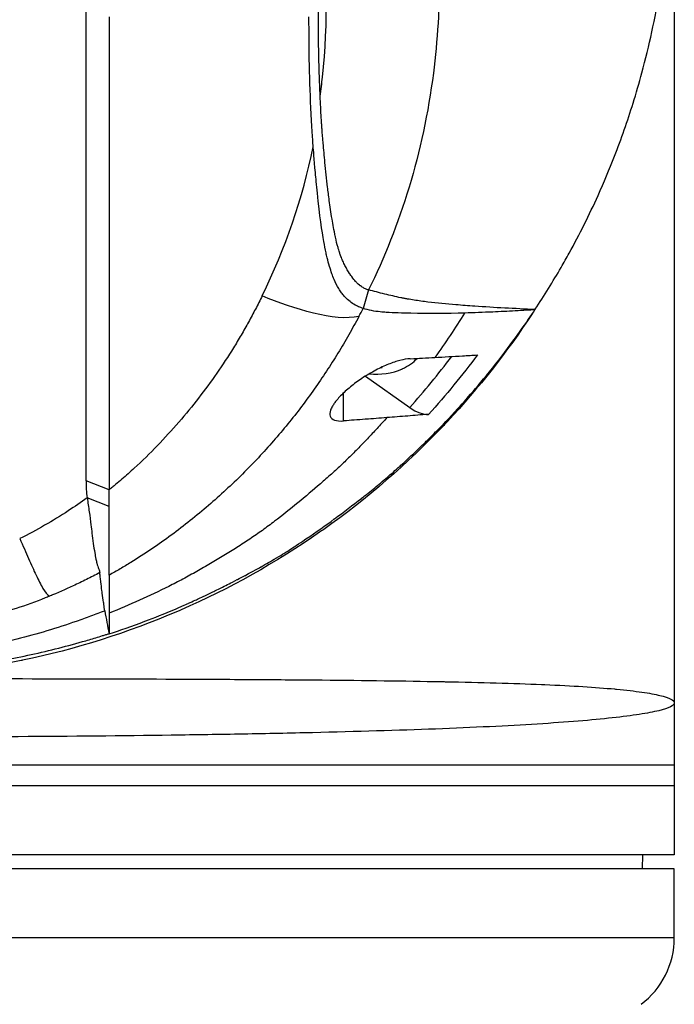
# Model space of a CAD drawing. Header units: millimetres. Extents: x 0 to 4378, y 0 to 2376.
# Tile 250 of 256: x 2226 to 2274, y 1111 to 1183. Entities that reach past the tile are written whole.
import ezdxf

# ---------------------------------------------------------------- set-up
doc = ezdxf.new("R2010")
doc.units = ezdxf.units.MM
doc.header["$LTSCALE"] = 0.2

# ---------------------------------------------------------------- blocks, each defined once
blk = doc.blocks.new('Blk$A3R2-0W24J')
for p, q in [((59, 668.4), (59, 520)), ((16.474, 547.048), (16.474, 581.255)), ((18.146, 580.608), (18.145, 546.401)), ((41.422, 575.38), (41.421, 575.379)), ((41.426, 575.412), (41.427, 575.413)), ((32.808, 570.787), (32.808, 570.787)), ((36.896, 560.855), (36.504, 559.526)), ((45.734, 559.253), (45.734, 559.253)), ((36.664, 554.621), (39.869, 552.355)), ((35.096, 551.389), (35.096, 553.42)), ((18.145, 546.401), (16.474, 547.048)), ((38.35, 547.238), (38.35, 547.24)), ((18.145, 545.2), (18.145, 546.401)), ((18.145, 545.2), (16.552, 545.828)), ((18.145, 540.234), (18.145, 545.2)), ((13.81, 538.731), (13.812, 538.732)), ((18.145, 538.245), (18.145, 538.245)), ((13.764, 534.5), (13.756, 534.5)), ((59, 526.5), (-59, 526.5)), ((59, 525), (-59, 525)), ((59, 520), (-59, 520)), ((56.695, 519), (56.713, 520)), ((59, 519), (-59, 519)), ((59, 514), (59, 519)), ((59, 514), (-59, 514))]:
    blk.add_line(p, q)
for centre, radius, start, end in [((0, 594.2), 41.225, 321.48922, 321.48935), ((0, 594.2), 41.725, 319.88855, 319.88869), ((0, 594.2), 42.5, 317.44319, 317.44334), ((0, 594.2), 59, 323.79064, 323.79068), ((37.5, 559.283), 4.52, 263.0331, 293.99865), ((0, 594.2), 59, 315.78199, 315.78316), ((0, 594.2), 59, 287.91101, 287.91105), ((53, 514), 6, 306.8699, 0)]:
    blk.add_arc(centre, radius, start, end)
for centre, major_axis, ratio, start_param, end_param in [((-46.57, 590.111), (78.763, -21.819), 0.743337, 6.144865, 6.332544), ((31.044, 571.591), (-3.119, 0), 0.707107, 2.074334, 2.074348), ((37.5, 561.673), (-1.5, 0), 0.707107, 4.534188, 4.534524), ((-41.665, 579.548), (83.135, -0.014), 0.707141, 5.925311, 5.935893), ((37.5, 557.218), (3.45, 0), 0.707107, 5.274295, 5.714593), ((27.814, 568.605), (19.467, 27.211), 0.585794, 4.525933, 4.669517), ((37.506, 558.257), (4.281, 0.024), 0.707101, 4.772156, 4.793185), ((37.862, 559.284), (-0.013, 4.505), 0.002821, 2.665551, 2.683891), ((39.864, 554.486), (-1.8, 2.473), 0.494906, 2.170146, 2.847507), ((32.256, 546.946), (-15.783, 0), 0.707125, 6.274079, 6.383524)]:
    blk.add_ellipse(centre, major_axis=major_axis, ratio=ratio, start_param=start_param, end_param=end_param)
for points, knots in [([(48.929, 559.443), (49.595, 560.447), (50.224, 561.462), (51.016, 562.83), (51.209, 563.172), (52.159, 564.893), (52.85, 566.277), (53.912, 568.633), (54.308, 569.578), (55.171, 571.793), (55.617, 573.068), (56.247, 575.086), (56.462, 575.825), (57.19, 578.523), (57.617, 580.504), (58.123, 583.629), (58.274, 584.775), (58.524, 587.212), (58.615, 588.518), (58.687, 590.521), (58.7, 591.218), (58.7, 592.259), (58.697, 592.607), (58.644, 595.659), (58.414, 598.359), (57.357, 605.096), (56.29, 609.098), (53.308, 616.906), (51.371, 620.721), (48.937, 624.392)], [-9.408292, -9.408292, -9.408292, -9.408292, -8.940225, -8.940225, -8.784061, -8.784061, -8.159936, -8.159936, -7.746635, -7.746635, -7.195733, -7.195733, -6.880511, -6.880511, -6.03378, -6.03378, -5.549642, -5.549642, -4.992589, -4.992589, -4.695557, -4.695557, -4.54853, -4.54853, -3.420514, -3.420514, -1.719638, -1.719638, 0, 0, 0, 0]), ([(36.898, 605.059), (40.476, 597.777), (41.893, 590.552), (41.997, 583.869), (42.036, 581.345), (41.885, 578.895), (41.582, 576.533), (40.845, 570.788), (39.186, 565.497), (36.896, 560.855)], [-0.9999791, -0.9999791, -0.9999791, -0.9999791, -0.5645506, -0.5645506, -0.5645506, -0.4000732, -0.4000732, -0.4000732, -0.0000003, -0.0000003, -0.0000003, -0.0000003]), ([(33.397, 574.87), (33.46, 575.33), (33.517, 575.791), (33.566, 576.251), (33.991, 580.182), (33.931, 584.152), (33.352, 588.082)], [-0.9999957, -0.9999957, -0.9999957, -0.9999957, -0.8951223, -0.8951223, -0.8951223, 0, 0, 0, 0]), ([(33.397, 574.87), (33.385, 575.145), (33.373, 575.42), (33.353, 575.964), (33.343, 576.241), (33.318, 577.071), (33.305, 577.622), (33.276, 579.274), (33.269, 580.375), (33.271, 581.476)], [-0.9417224, -0.9417224, -0.9417224, -0.9417224, -0.8197087, -0.8197087, -0.7007719, -0.7007719, -0.467177, -0.467177, 0, 0, 0, 0]), ([(32.897, 571.208), (32.883, 571.375), (32.811, 572.311), (32.627, 575.92), (32.588, 578.264), (32.59, 580.608)], [-1.532401, -1.532401, -1.532401, -1.532401, -0.994638, -0.994638, 0, 0, 0, 0]), ([(36.896, 560.855), (36.816, 560.876), (36.739, 560.904), (36.665, 560.938), (36.587, 560.974), (36.513, 561.015), (36.443, 561.061), (36.401, 561.088), (36.361, 561.116), (36.321, 561.145), (36.317, 561.148), (36.213, 561.216), (36.034, 561.398), (36.011, 561.421), (35.987, 561.446), (35.962, 561.473), (35.888, 561.553), (35.79, 561.668), (35.676, 561.826), (35.643, 561.87), (35.61, 561.918), (35.575, 561.97), (35.575, 561.97), (35.497, 562.078), (35.361, 562.317), (35.323, 562.383), (35.28, 562.459), (35.234, 562.546), (35.177, 562.653), (35.126, 562.756), (35.081, 562.853), (35.038, 562.945), (35.001, 563.031), (34.969, 563.111), (34.921, 563.226), (34.882, 563.332), (34.848, 563.428), (34.836, 563.462), (34.825, 563.495), (34.814, 563.526), (34.753, 563.707), (34.713, 563.845), (34.688, 563.934), (34.619, 564.173), (34.559, 564.418), (34.504, 564.666), (34.499, 564.689), (34.494, 564.711), (34.49, 564.733), (34.396, 565.17), (34.323, 565.585), (34.259, 565.971), (34.177, 566.467), (34.113, 566.916), (34.06, 567.314), (34.01, 567.684), (33.97, 568.009), (33.938, 568.288), (33.869, 568.878), (33.806, 569.475), (33.747, 570.075), (33.701, 570.541), (33.658, 571.009), (33.614, 571.48), (33.609, 571.538), (33.603, 571.596), (33.598, 571.654), (33.592, 571.714), (33.587, 571.774), (33.582, 571.833), (33.581, 571.842), (33.58, 571.851), (33.579, 571.86), (33.573, 571.929), (33.568, 571.997), (33.563, 572.065), (33.563, 572.07), (33.56, 572.111), (33.554, 572.187), (33.552, 572.211), (33.55, 572.238), (33.548, 572.269), (33.545, 572.304), (33.543, 572.336), (33.541, 572.365), (33.538, 572.408), (33.536, 572.443), (33.534, 572.472), (33.532, 572.495), (33.53, 572.519), (33.529, 572.542), (33.521, 572.66), (33.513, 572.779), (33.505, 572.897), (33.497, 573.025), (33.488, 573.152), (33.481, 573.28), (33.449, 573.808), (33.421, 574.339), (33.397, 574.87)], [0, 0, 0, 0, 0.00764, 0.00764, 0.00764, 0.01566, 0.01566, 0.01566, 0.020408, 0.020408, 0.020408, 0.038509, 0.038509, 0.038509, 0.040816, 0.040816, 0.040816, 0.064691, 0.064691, 0.064691, 0.071429, 0.071429, 0.071429, 0.099405, 0.099405, 0.099405, 0.107143, 0.107143, 0.107143, 0.125428, 0.125428, 0.125428, 0.142857, 0.142857, 0.142857, 0.162655, 0.162655, 0.162655, 0.169643, 0.169643, 0.169643, 0.196429, 0.196429, 0.196429, 0.245604, 0.245604, 0.245604, 0.25, 0.25, 0.25, 0.322006, 0.322006, 0.322006, 0.414295, 0.414295, 0.414295, 0.5, 0.5, 0.5, 0.633494, 0.633494, 0.633494, 0.737175, 0.737175, 0.737175, 0.75, 0.75, 0.75, 0.763571, 0.763571, 0.763571, 0.765625, 0.765625, 0.765625, 0.78125, 0.78125, 0.78125, 0.793169, 0.793169, 0.793169, 0.796875, 0.796875, 0.796875, 0.803135, 0.803135, 0.803135, 0.8125, 0.8125, 0.8125, 0.81794, 0.81794, 0.81794, 0.845461, 0.845461, 0.845461, 0.875, 0.875, 0.875, 1, 1, 1, 1]), ([(36.504, 559.526), (36.452, 559.541), (36.399, 559.557), (36.29, 559.597), (36.231, 559.621), (36.061, 559.691), (35.949, 559.747), (35.581, 559.973), (35.347, 560.174), (35.068, 560.491), (35.004, 560.569), (34.871, 560.747), (34.802, 560.849), (34.61, 561.162), (34.507, 561.368), (34.349, 561.747), (34.292, 561.9), (34.185, 562.202), (34.129, 562.376), (34.014, 562.76), (33.957, 562.974), (33.875, 563.306), (33.848, 563.423), (33.763, 563.81), (33.711, 564.083), (33.536, 565.081), (33.364, 566.234), (33.167, 568.134), (33.139, 568.419), (33.092, 568.914), (33.073, 569.125), (32.968, 570.304), (32.908, 571.055), (32.897, 571.208)], [0, 0, 0, 0, 0.034982, 0.034982, 0.072237, 0.072237, 0.161519, 0.161519, 0.359017, 0.359017, 0.420319, 0.420319, 0.493338, 0.493338, 0.636974, 0.636974, 0.720529, 0.720529, 0.828512, 0.828512, 0.956629, 0.956629, 1.026249, 1.026249, 1.183054, 1.183054, 1.596346, 1.596346, 1.668527, 1.668527, 1.721789, 1.721789, 1.964899, 1.964899, 1.964899, 1.964899]), ([(29.204, 560.428), (29.049, 560.11), (28.888, 559.794), (28.724, 559.477), (28.561, 559.161), (28.393, 558.847), (28.219, 558.533), (28.045, 558.22), (27.867, 557.908), (27.685, 557.597), (27.503, 557.286), (27.317, 556.976), (27.127, 556.667), (26.746, 556.05), (26.346, 555.439), (25.927, 554.835), (25.508, 554.23), (25.069, 553.633), (24.611, 553.042), (24.154, 552.452), (23.678, 551.868), (23.181, 551.294), (22.684, 550.72), (22.167, 550.154), (21.629, 549.599), (21.091, 549.044), (20.536, 548.496), (19.955, 547.963), (19.664, 547.697), (19.366, 547.434), (19.066, 547.173), (18.915, 547.042), (18.765, 546.912), (18.611, 546.784), (18.534, 546.719), (18.456, 546.656), (18.378, 546.592), (18.301, 546.528), (18.223, 546.464), (18.145, 546.401)], [0, 0, 0, 0, 0.0625, 0.0625, 0.0625, 0.125, 0.125, 0.125, 0.1875, 0.1875, 0.1875, 0.25, 0.25, 0.25, 0.375, 0.375, 0.375, 0.5, 0.5, 0.5, 0.625, 0.625, 0.625, 0.75, 0.75, 0.75, 0.875, 0.875, 0.875, 0.9375, 0.9375, 0.9375, 0.96875, 0.96875, 0.96875, 0.984375, 0.984375, 0.984375, 1, 1, 1, 1]), ([(39.24, 560.29), (38.839, 560.372), (38.446, 560.465), (37.673, 560.658), (37.287, 560.758), (36.896, 560.855)], [-0.4793475, -0.4793475, -0.4793475, -0.4793475, -0.2408421, -0.2408421, 0, 0, 0, 0]), ([(48.929, 559.443), (47.463, 559.5), (46.013, 559.576), (44.115, 559.709), (43.659, 559.744), (42.54, 559.836), (41.857, 559.899), (40.85, 560.022), (40.522, 560.067), (40.026, 560.145), (39.864, 560.172), (39.634, 560.213), (39.555, 560.228), (39.397, 560.258), (39.318, 560.274), (39.24, 560.29)], [-1.645876, -1.645876, -1.645876, -1.645876, -0.917638, -0.917638, -0.68663, -0.68663, -0.348383, -0.348383, -0.182186, -0.182186, -0.094439, -0.094439, -0.047262, -0.047262, -0.000001, -0.000001, -0.000001, -0.000001]), ([(48.732, 559.14), (46.901, 556.364), (44.857, 553.767), (42.603, 551.353), (42.512, 551.256), (42.421, 551.159), (42.329, 551.062), (39.71, 548.296), (36.772, 545.745), (33.652, 543.539), (33.555, 543.47), (33.458, 543.402), (33.36, 543.334), (30.198, 541.127), (26.847, 539.253), (23.308, 537.71), (23.233, 537.678), (23.158, 537.645), (23.082, 537.613), (19.489, 536.066), (15.699, 534.871), (11.886, 534.079), (11.854, 534.072), (11.822, 534.065), (11.79, 534.059), (7.944, 533.266), (4.031, 532.86), (0.049, 532.857), (0.024, 532.857), (0, 532.857), (-0.025, 532.857), (-3.983, 532.859), (-7.892, 533.258), (-11.753, 534.051), (-11.832, 534.067), (-11.91, 534.084), (-11.989, 534.1), (-15.793, 534.898), (-19.507, 536.077), (-23.036, 537.593), (-23.155, 537.644), (-23.273, 537.695), (-23.39, 537.747), (-27.014, 539.332), (-30.499, 541.299), (-33.762, 543.617), (-36.859, 545.818), (-39.701, 548.29), (-42.288, 551.018), (-42.412, 551.149), (-42.535, 551.28), (-42.658, 551.412), (-44.898, 553.818), (-46.96, 556.449), (-48.779, 559.213)], [0.1952757, 0.1952757, 0.1952757, 0.1952757, 0.2478794, 0.2478794, 0.2478794, 0.25, 0.25, 0.25, 0.3106171, 0.3106171, 0.3106171, 0.3125, 0.3125, 0.3125, 0.3737034, 0.3737034, 0.3737034, 0.375, 0.375, 0.375, 0.4369794, 0.4369794, 0.4369794, 0.4375, 0.4375, 0.4375, 0.5, 0.5, 0.5, 0.5003876, 0.5003876, 0.5003876, 0.5625, 0.5625, 0.5625, 0.5637682, 0.5637682, 0.5637682, 0.625, 0.625, 0.625, 0.6270506, 0.6270506, 0.6270506, 0.6901228, 0.6901228, 0.6901228, 0.75, 0.75, 0.75, 0.7528673, 0.7528673, 0.7528673, 0.8051833, 0.8051833, 0.8051833, 0.8051833]), ([(36.2, 558.942), (35.963, 558.495), (35.719, 558.05), (35.466, 557.607), (35.214, 557.164), (34.953, 556.723), (34.685, 556.285), (34.416, 555.847), (34.139, 555.411), (33.854, 554.979), (33.569, 554.546), (33.275, 554.116), (32.973, 553.688), (32.369, 552.834), (31.731, 551.992), (31.057, 551.164), (30.383, 550.337), (29.674, 549.523), (28.929, 548.727), (28.183, 547.931), (27.401, 547.152), (26.582, 546.392), (25.763, 545.633), (24.907, 544.893), (24.011, 544.179), (23.115, 543.464), (22.179, 542.774), (21.202, 542.116), (20.713, 541.786), (20.214, 541.464), (19.704, 541.15), (19.45, 540.994), (19.192, 540.839), (18.932, 540.686), (18.802, 540.61), (18.672, 540.534), (18.541, 540.459), (18.409, 540.383), (18.277, 540.309), (18.145, 540.234)], [-1, -1, -1, -1, -0.9375, -0.9375, -0.9375, -0.875, -0.875, -0.875, -0.8125, -0.8125, -0.8125, -0.75, -0.75, -0.75, -0.625, -0.625, -0.625, -0.5, -0.5, -0.5, -0.375, -0.375, -0.375, -0.25, -0.25, -0.25, -0.125, -0.125, -0.125, -0.0625, -0.0625, -0.0625, -0.03125, -0.03125, -0.03125, -0.015625, -0.015625, -0.015625, 0, 0, 0, 0]), ([(18.155, 535.989), (18.922, 536.245), (19.785, 536.543), (20.73, 536.901), (20.834, 536.941), (20.897, 536.965), (20.981, 536.997), (21.666, 537.26), (22.418, 537.563), (23.232, 537.914), (23.272, 537.932), (23.35, 537.965), (23.404, 537.989), (23.65, 538.096), (23.796, 538.161), (23.844, 538.183), (23.854, 538.187), (23.917, 538.215), (23.957, 538.233), (24.181, 538.334), (24.346, 538.41), (24.452, 538.459), (24.539, 538.499), (24.677, 538.564), (24.838, 538.639), (24.904, 538.671), (24.976, 538.705), (25.054, 538.742), (25.323, 538.87), (25.521, 538.967), (25.649, 539.03), (25.674, 539.042), (25.732, 539.07), (25.773, 539.091), (26.161, 539.281), (26.511, 539.457), (26.824, 539.616), (26.948, 539.678), (27.142, 539.777), (27.404, 539.912), (27.407, 539.913), (27.41, 539.915), (27.413, 539.916), (27.586, 540.006), (27.775, 540.105), (27.978, 540.213), (27.982, 540.215), (27.986, 540.217), (27.99, 540.219), (28.113, 540.284), (28.299, 540.384), (28.548, 540.52), (28.795, 540.655), (28.982, 540.759), (29.111, 540.832), (29.116, 540.834), (29.122, 540.837), (29.127, 540.84), (29.308, 540.942), (29.488, 541.045), (29.668, 541.148), (29.853, 541.255), (30.037, 541.362), (30.219, 541.47), (30.226, 541.474), (30.232, 541.478), (30.238, 541.482), (30.472, 541.621), (30.647, 541.727), (30.765, 541.799), (30.967, 541.923), (31.146, 542.037), (31.305, 542.14), (31.31, 542.143), (31.316, 542.147), (31.321, 542.15), (31.411, 542.209), (31.585, 542.322), (31.839, 542.491), (32.068, 542.644), (32.244, 542.763), (32.368, 542.847), (33.116, 543.355), (33.797, 543.84), (34.417, 544.294), (34.42, 544.296), (34.423, 544.298), (34.426, 544.3), (35.109, 544.801), (35.762, 545.297), (36.385, 545.787), (36.388, 545.789), (36.39, 545.79), (36.393, 545.792), (36.528, 545.898), (36.687, 546.024), (36.87, 546.171), (37.028, 546.296), (37.184, 546.422), (37.34, 546.549), (37.471, 546.657), (37.625, 546.783), (37.757, 546.894), (37.941, 547.047), (38.111, 547.191), (38.269, 547.327), (38.526, 547.547), (38.829, 547.812), (39.173, 548.123), (39.173, 548.123), (39.173, 548.123), (39.173, 548.123), (39.238, 548.182), (39.387, 548.316), (39.616, 548.527), (39.798, 548.694), (39.942, 548.83), (40.052, 548.933), (40.156, 549.031), (40.296, 549.162), (40.448, 549.307), (40.457, 549.316), (40.467, 549.325), (40.477, 549.335), (40.522, 549.378), (40.597, 549.449), (40.701, 549.549), (40.771, 549.617), (40.841, 549.685), (40.911, 549.753), (40.982, 549.822), (41.054, 549.892), (41.125, 549.962), (41.169, 550.006), (41.24, 550.075), (41.335, 550.17), (41.473, 550.307), (41.611, 550.445), (41.747, 550.584), (41.79, 550.627), (41.807, 550.644), (41.837, 550.675), (42.203, 551.047), (42.716, 551.578), (43.354, 552.279), (43.378, 552.306), (43.379, 552.306), (43.391, 552.32), (44.05, 553.045), (45.061, 554.185), (46.306, 555.787), (47.514, 557.34), (48.351, 558.566), (48.92, 559.422)], [0, 0, 0, 0, 0.0623366, 0.0623366, 0.0623366, 0.069186, 0.069186, 0.069186, 0.1248987, 0.1248987, 0.1248987, 0.1276542, 0.1276542, 0.1276542, 0.1403453, 0.1403453, 0.1403453, 0.1427178, 0.1427178, 0.1427178, 0.1561864, 0.1561864, 0.1561864, 0.1672576, 0.1672576, 0.1672576, 0.171875, 0.171875, 0.171875, 0.1874825, 0.1874825, 0.1874825, 0.190473, 0.190473, 0.190473, 0.21875, 0.21875, 0.21875, 0.234375, 0.234375, 0.234375, 0.2346346, 0.2346346, 0.2346346, 0.25, 0.25, 0.25, 0.2505104, 0.2505104, 0.2505104, 0.265625, 0.265625, 0.265625, 0.28125, 0.28125, 0.28125, 0.2816748, 0.2816748, 0.2816748, 0.296875, 0.296875, 0.296875, 0.3125, 0.3125, 0.3125, 0.3129087, 0.3129087, 0.3129087, 0.328125, 0.328125, 0.328125, 0.34375, 0.34375, 0.34375, 0.3447035, 0.3447035, 0.3447035, 0.359375, 0.359375, 0.359375, 0.375, 0.375, 0.375, 0.4372165, 0.4372165, 0.4372165, 0.4375, 0.4375, 0.4375, 0.4997509, 0.4997509, 0.4997509, 0.5, 0.5, 0.5, 0.515625, 0.515625, 0.515625, 0.5311639, 0.5311639, 0.5311639, 0.5443126, 0.5443126, 0.5443126, 0.5625, 0.5625, 0.5625, 0.5937393, 0.5937393, 0.5937393, 0.5937885, 0.5937885, 0.5937885, 0.609375, 0.609375, 0.609375, 0.6248752, 0.6248752, 0.6248752, 0.6396815, 0.6396815, 0.6396815, 0.640625, 0.640625, 0.640625, 0.6484375, 0.6484375, 0.6484375, 0.6561389, 0.6561389, 0.6561389, 0.6640625, 0.6640625, 0.6640625, 0.671875, 0.671875, 0.671875, 0.6873906, 0.6873906, 0.6873906, 0.6922368, 0.6922368, 0.6922368, 0.7499231, 0.7499231, 0.7499231, 0.7521711, 0.7521711, 0.7521711, 0.875, 0.875, 0.875, 0.9999941, 0.9999941, 0.9999941, 0.9999941]), ([(43.839, 559.186), (42.582, 559.151), (41.211, 559.14), (39.365, 559.177), (38.702, 559.195), (38.031, 559.24), (37.889, 559.252), (37.534, 559.29), (37.323, 559.321), (36.908, 559.404), (36.704, 559.458), (36.504, 559.526)], [-1.299151, -1.299151, -1.299151, -1.299151, -0.639564, -0.639564, -0.336026, -0.336026, -0.252217, -0.252217, -0.126146, -0.126146, -0.000001, -0.000001, -0.000001, -0.000001]), ([(48.92, 559.422), (48.858, 559.419), (48.796, 559.415), (48.735, 559.411), (48.598, 559.403), (48.461, 559.395), (48.324, 559.387), (48.051, 559.371), (47.778, 559.356), (47.505, 559.341), (46.958, 559.311), (46.413, 559.284), (45.869, 559.259), (45.19, 559.229), (44.513, 559.204), (43.839, 559.186)], [0, 0, 0, 0, 0.0143032, 0.0143032, 0.0143032, 0.0459752, 0.0459752, 0.0459752, 0.1093817, 0.1093817, 0.1093817, 0.2363905, 0.2363905, 0.2363905, 0.3949464, 0.3949464, 0.3949464, 0.3949464]), ([(48.92, 559.422), (48.922, 559.426), (48.923, 559.429), (48.926, 559.436), (48.928, 559.44), (48.929, 559.443)], [0.000005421, 0.000005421, 0.000005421, 0.000005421, 0.001205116, 0.001205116, 0.002404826, 0.002404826, 0.002404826, 0.002404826]), ([(41.69, 555.976), (42.358, 556.014), (43.025, 556.053), (44.051, 556.115), (44.41, 556.138), (44.769, 556.16)], [0, 0, 0, 0, 0.00356562, 0.00356562, 0.005486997, 0.005486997, 0.005486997, 0.005486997]), ([(39.904, 555.878), (39.684, 555.866), (39.435, 555.825), (38.907, 555.69), (38.628, 555.598), (38.042, 555.365), (37.735, 555.223), (37.089, 554.883), (36.746, 554.681), (36.409, 554.456)], [0.00011, 0.00011, 0.00011, 0.00011, 0.1180311, 0.1180311, 0.2332387, 0.2332387, 0.3490113, 0.3490113, 0.4724101, 0.4724101, 0.4724101, 0.4724101]), ([(39.904, 555.878), (40.281, 555.898), (40.484, 555.909), (41.095, 555.942), (41.393, 555.959), (41.69, 555.976)], [0.0000319, 0.0000319, 0.0000319, 0.0000319, 0.2008235, 0.2008235, 0.3913286, 0.3913286, 0.3913286, 0.3913286]), ([(36.409, 554.456), (36.125, 554.267), (35.845, 554.061), (35.324, 553.635), (35.085, 553.419), (34.776, 553.097), (34.683, 552.994), (34.536, 552.816), (34.48, 552.742), (34.375, 552.595), (34.329, 552.522), (34.23, 552.351), (34.185, 552.256), (34.091, 551.986), (34.086, 551.838), (34.178, 551.59), (34.286, 551.5), (34.608, 551.383), (34.834, 551.365), (35.097, 551.388)], [0.000001, 0.000001, 0.000001, 0.000001, 0.1035884, 0.1035884, 0.2035837, 0.2035837, 0.2520361, 0.2520361, 0.2880963, 0.2880963, 0.3254409, 0.3254409, 0.3800709, 0.3800709, 0.492551, 0.492551, 0.6188921, 0.6188921, 0.7607853, 0.7607853, 0.7607853, 0.7607853]), ([(41.232, 551.861), (40.656, 551.815), (40.233, 551.781), (39.226, 551.7), (38.719, 551.661), (38.217, 551.622)], [0.000001, 0.000001, 0.000001, 0.000001, 0.3109651, 0.3109651, 0.616915, 0.616915, 0.616915, 0.616915]), ([(38.217, 551.622), (38.098, 551.487), (37.977, 551.352), (37.628, 550.965), (37.397, 550.714), (36.929, 550.215), (36.692, 549.966), (36.215, 549.471), (35.973, 549.225), (35.484, 548.736), (35.235, 548.494), (34.729, 548.015), (34.471, 547.778), (33.947, 547.308), (33.683, 547.075), (32.882, 546.38), (32.339, 545.921), (31.233, 545.014), (30.671, 544.567), (29.809, 543.907), (29.522, 543.687), (28.921, 543.259), (28.62, 543.051), (28.007, 542.64), (27.697, 542.437), (27.072, 542.037), (26.755, 541.839), (26.276, 541.546), (26.114, 541.449), (25.794, 541.257), (25.63, 541.162), (25.141, 540.877), (24.812, 540.688), (24.15, 540.314), (23.816, 540.13), (23.308, 539.859), (23.138, 539.769), (22.795, 539.592), (22.623, 539.504), (21.758, 539.07), (21.053, 538.735), (19.615, 538.092), (18.89, 537.784), (18.145, 537.487), (18.145, 537.487), (18.145, 537.487)], [0.2959037, 0.2959037, 0.2959037, 0.2959037, 0.3125032, 0.3125032, 0.343753, 0.343753, 0.3750029, 0.3750029, 0.4062527, 0.4062527, 0.4375026, 0.4375026, 0.4687524, 0.4687524, 0.5000022, 0.5000022, 0.5625019, 0.5625019, 0.6250016, 0.6250016, 0.6562515, 0.6562515, 0.6875013, 0.6875013, 0.7187512, 0.7187512, 0.750001, 0.750001, 0.7656259, 0.7656259, 0.7812508, 0.7812508, 0.8125007, 0.8125007, 0.8437505, 0.8437505, 0.8593754, 0.8593754, 0.8750004, 0.8750004, 0.9375001, 0.9375001, 1, 1, 1.0000039, 1.0000039, 1.0000039, 1.0000039]), ([(38.217, 551.622), (37.957, 551.602), (37.697, 551.582), (37.154, 551.541), (36.999, 551.53), (36.107, 551.463), (35.618, 551.426), (35.097, 551.388)], [0, 0, 0, 0, 0.1402931, 0.1402931, 0.2923644, 0.2923644, 0.5388741, 0.5388741, 0.5388741, 0.5388741]), ([(16.552, 545.828), (16.107, 545.506), (15.651, 545.191), (15.184, 544.884), (14.08, 544.159), (12.914, 543.483), (11.677, 542.875)], [0, 0, 0, 0, 0.2973571, 0.2973571, 0.2973571, 1, 1, 1, 1]), ([(16.552, 545.828), (16.581, 545.654), (16.608, 545.481), (16.658, 545.144), (16.681, 544.977), (16.748, 544.488), (16.787, 544.171), (16.85, 543.665), (16.874, 543.467), (16.931, 543.017), (16.964, 542.768), (17.029, 542.294), (17.063, 542.067), (17.127, 541.694), (17.156, 541.541), (17.21, 541.29), (17.234, 541.188), (17.297, 540.949), (17.337, 540.816), (17.4, 540.641), (17.421, 540.595), (17.443, 540.526), (17.45, 540.502), (17.46, 540.461), (17.465, 540.436), (17.467, 540.415)], [-1.203255, -1.203255, -1.203255, -1.203255, -1.119213, -1.119213, -1.03516, -1.03516, -0.867071, -0.867071, -0.754483, -0.754483, -0.604818, -0.604818, -0.45471, -0.45471, -0.341996, -0.341996, -0.257278, -0.257278, -0.131444, -0.131444, -0.06122, -0.06122, -0.027638, -0.027638, 0, 0, 0, 0]), ([(11.677, 542.875), (11.915, 542.361), (12.123, 541.885), (12.317, 541.443), (12.511, 541), (12.691, 540.593), (12.865, 540.225), (13.034, 539.865), (13.197, 539.544), (13.358, 539.279), (13.519, 539.014), (13.679, 538.806), (13.839, 538.714)], [-1, -1, -1, -1, -0.7474254, -0.7474254, -0.7474254, -0.4948509, -0.4948509, -0.4948509, -0.2475037, -0.2475037, -0.2475037, -0.0000005, -0.0000005, -0.0000005, -0.0000005]), ([(17.467, 540.415), (17.31, 540.332), (17.152, 540.249), (16.993, 540.167), (16.833, 540.085), (16.674, 540.004), (16.513, 539.924), (16.191, 539.764), (15.865, 539.608), (15.536, 539.455), (14.981, 539.197), (14.415, 538.949), (13.839, 538.714)], [0.0001164, 0.0001164, 0.0001164, 0.0001164, 0.1355013, 0.1355013, 0.1355013, 0.2710026, 0.2710026, 0.2710026, 0.5420052, 0.5420052, 0.5420052, 0.9999997, 0.9999997, 0.9999997, 0.9999997]), ([(17.831, 537.656), (17.806, 537.808), (17.783, 537.962), (17.752, 538.169), (17.744, 538.222), (17.706, 538.486), (17.676, 538.701), (17.638, 538.983), (17.63, 539.047), (17.595, 539.318), (17.569, 539.53), (17.531, 539.855), (17.518, 539.965), (17.499, 540.128), (17.493, 540.186), (17.483, 540.273), (17.48, 540.301), (17.472, 540.369), (17.469, 540.401), (17.467, 540.415)], [0, 0, 0, 0, 0.24312, 0.24312, 0.321559, 0.321559, 0.630915, 0.630915, 0.718605, 0.718605, 1.003785, 1.003785, 1.146394, 1.146394, 1.212501, 1.212501, 1.244085, 1.244085, 1.287354, 1.287354, 1.287354, 1.287354]), ([(18.145, 540.234), (18.145, 540.234), (18.145, 539.691), (18.145, 538.778), (18.145, 538.518), (18.145, 538.227), (18.145, 537.917), (18.145, 537.863), (18.145, 537.809), (18.145, 537.756), (18.145, 537.665), (18.145, 537.575), (18.145, 537.487)], [0, 0, 0, 0, 0.3888128, 0.3888128, 0.3888128, 0.5, 0.5, 0.5, 0.538629, 0.538629, 0.538629, 0.6047884, 0.6047884, 0.6047884, 0.6047884]), ([(13.839, 538.714), (13.734, 538.67), (13.628, 538.628), (13.522, 538.585), (12.837, 538.311), (12.139, 538.053), (11.423, 537.822), (10.707, 537.592), (9.97, 537.394), (9.225, 537.216), (8.479, 537.038), (7.725, 536.88), (6.965, 536.735), (6.585, 536.663), (6.204, 536.594), (5.821, 536.529), (5.439, 536.463), (5.056, 536.401), (4.671, 536.343), (4.286, 536.285), (3.9, 536.232), (3.512, 536.185), (3.312, 536.161), (3.111, 536.139), (2.91, 536.119)], [0, 0, 0, 0, 0.031548, 0.031548, 0.031548, 0.235084, 0.235084, 0.235084, 0.438619, 0.438619, 0.438619, 0.642155, 0.642155, 0.642155, 0.743923, 0.743923, 0.743923, 0.845691, 0.845691, 0.845691, 0.947459, 0.947459, 0.947459, 1, 1, 1, 1]), ([(17.831, 537.656), (17.659, 537.6), (17.49, 537.533), (17.149, 537.4), (16.977, 537.335), (16.462, 537.141), (16.115, 537.015), (15.069, 536.648), (14.361, 536.418), (12.929, 535.986), (12.205, 535.784), (10.728, 535.421), (9.983, 535.261), (8.476, 534.973), (7.718, 534.845), (6.573, 534.676), (6.191, 534.623), (5.424, 534.524), (5.04, 534.478), (4.27, 534.394), (3.884, 534.356), (3.109, 534.29), (2.721, 534.263), (1.555, 534.194), (0.774, 534.167), (-0.398, 534.166), (-0.788, 534.172), (-1.568, 534.192), (-1.958, 534.208), (-3.125, 534.268), (-3.901, 534.329), (-6.217, 534.567), (-7.744, 534.802), (-10.741, 535.405), (-12.211, 535.773), (-13.825, 536.254), (-14.004, 536.309), (-14.271, 536.392), (-14.36, 536.42), (-14.539, 536.476), (-14.627, 536.505), (-15.068, 536.65), (-15.418, 536.77), (-16.465, 537.137), (-17.154, 537.392), (-17.835, 537.656)], [0, 0, 0, 0, 0.015625, 0.015625, 0.03125, 0.03125, 0.0625, 0.0625, 0.125, 0.125, 0.1875, 0.1875, 0.25, 0.25, 0.3125, 0.3125, 0.34375, 0.34375, 0.375, 0.375, 0.40625, 0.40625, 0.4375, 0.4375, 0.5, 0.5, 0.53125, 0.53125, 0.5624999, 0.5624999, 0.6249999, 0.6249999, 0.7499999, 0.7499999, 0.8749999, 0.8749999, 0.8906249, 0.8906249, 0.8984374, 0.8984374, 0.9062499, 0.9062499, 0.9374999, 0.9374999, 0.9999999, 0.9999999, 0.9999999, 0.9999999]), ([(18.145, 537.487), (18.145, 537.436), (18.145, 537.385), (18.145, 537.335), (18.145, 537.24), (18.145, 537.148), (18.145, 537.056), (18.145, 537.041), (18.145, 536.95), (18.145, 536.785), (18.144, 536.535), (18.145, 536.29), (18.153, 536.042), (18.154, 536.024), (18.154, 536.006), (18.155, 535.989)], [0.6047884, 0.6047884, 0.6047884, 0.6047884, 0.6428571, 0.6428571, 0.6428571, 0.7142857, 0.7142857, 0.7142857, 0.7857143, 0.7857143, 0.7857143, 0.9857763, 0.9857763, 0.9857763, 1, 1, 1, 1]), ([(1.937, 533.164), (4.734, 533.259), (7.515, 533.559), (10.231, 534.04), (11.589, 534.281), (12.931, 534.568), (14.251, 534.897), (14.911, 535.062), (15.566, 535.237), (16.215, 535.423), (16.539, 535.516), (16.862, 535.612), (17.184, 535.71), (17.344, 535.759), (17.505, 535.809), (17.664, 535.859), (17.744, 535.884), (17.824, 535.908), (17.904, 535.931), (17.984, 535.954), (18.063, 535.975), (18.142, 535.993)], [-1, -1, -1, -1, -0.5, -0.5, -0.5, -0.25, -0.25, -0.25, -0.125, -0.125, -0.125, -0.0625, -0.0625, -0.0625, -0.03125, -0.03125, -0.03125, -0.015625, -0.015625, -0.015625, -0.0000001, -0.0000001, -0.0000001, -0.0000001]), ([(18.142, 535.993), (18.144, 535.992), (18.146, 535.992), (18.151, 535.99), (18.154, 535.989), (18.155, 535.989)], [0, 0, 0, 0, 0.000915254, 0.000915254, 0.002270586, 0.002270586, 0.002270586, 0.002270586]), ([(-59, 531), (-59, 531.38), (-57.578, 531.729), (-54.808, 531.99), (-54.779, 531.993), (-54.751, 531.995), (-54.722, 531.998), (-53.345, 532.126), (-51.624, 532.232), (-49.586, 532.32), (-49.531, 532.322), (-49.475, 532.324), (-49.42, 532.327), (-47.367, 532.413), (-45.03, 532.478), (-42.414, 532.53), (-42.342, 532.532), (-42.268, 532.533), (-42.195, 532.535), (-39.553, 532.586), (-36.591, 532.625), (-33.456, 532.653), (-33.381, 532.654), (-33.305, 532.655), (-33.229, 532.655), (-30.06, 532.684), (-26.699, 532.704), (-23.15, 532.718), (-23.093, 532.718), (-23.037, 532.719), (-22.981, 532.719), (-21.213, 532.726), (-19.39, 532.732), (-17.553, 532.737), (-15.656, 532.742), (-13.741, 532.745), (-11.81, 532.749), (-11.789, 532.749), (-11.769, 532.749), (-11.748, 532.749), (-7.926, 532.755), (-4.036, 532.757), (-0.077, 532.757), (-0.051, 532.757), (-0.025, 532.757), (0.001, 532.757), (4.006, 532.757), (7.968, 532.755), (11.879, 532.748), (15.677, 532.742), (19.37, 532.733), (22.895, 532.719), (22.997, 532.719), (23.099, 532.718), (23.2, 532.718), (25.006, 532.71), (26.773, 532.702), (28.501, 532.691), (30.103, 532.681), (31.677, 532.669), (33.194, 532.656), (33.311, 532.655), (33.427, 532.654), (33.543, 532.652), (36.653, 532.624), (39.511, 532.587), (42.123, 532.536), (42.23, 532.534), (42.338, 532.532), (42.445, 532.53), (45.025, 532.478), (47.379, 532.412), (49.398, 532.327), (49.479, 532.324), (49.56, 532.321), (49.64, 532.317), (51.634, 532.231), (53.316, 532.127), (54.687, 532.001), (54.734, 531.997), (54.781, 531.993), (54.827, 531.988), (55.52, 531.923), (56.138, 531.851), (56.663, 531.775), (57.184, 531.699), (57.616, 531.618), (57.962, 531.534), (58.655, 531.365), (59, 531.189), (59, 531)], [0, 0, 0, 0, 0.123722, 0.123722, 0.123722, 0.125, 0.125, 0.125, 0.185856, 0.185856, 0.185856, 0.1875, 0.1875, 0.1875, 0.248307, 0.248307, 0.248307, 0.25, 0.25, 0.25, 0.311031, 0.311031, 0.311031, 0.3125, 0.3125, 0.3125, 0.374024, 0.374024, 0.374024, 0.375, 0.375, 0.375, 0.405578, 0.405578, 0.405578, 0.437167, 0.437167, 0.437167, 0.4375, 0.4375, 0.4375, 0.5, 0.5, 0.5, 0.500409, 0.500409, 0.500409, 0.563613, 0.563613, 0.563613, 0.625, 0.625, 0.625, 0.626773, 0.626773, 0.626773, 0.658295, 0.658295, 0.658295, 0.6875, 0.6875, 0.6875, 0.689747, 0.689747, 0.689747, 0.75, 0.75, 0.75, 0.752488, 0.752488, 0.752488, 0.8125, 0.8125, 0.8125, 0.814922, 0.814922, 0.814922, 0.875, 0.875, 0.875, 0.87706, 0.87706, 0.87706, 0.907872, 0.907872, 0.907872, 0.93849, 0.93849, 0.93849, 1, 1, 1, 1]), ([(59, 531), (59, 530.814), (58.619, 530.616), (57.871, 530.432), (57.497, 530.341), (57.031, 530.252), (56.471, 530.165), (55.911, 530.077), (55.253, 529.991), (54.515, 529.91), (53.037, 529.746), (51.228, 529.599), (49.091, 529.465), (46.955, 529.331), (44.466, 529.211), (41.747, 529.107), (39.028, 529.004), (36.061, 528.916), (32.84, 528.841), (31.229, 528.803), (29.553, 528.769), (27.85, 528.739), (26.148, 528.708), (24.41, 528.681), (22.637, 528.657), (19.089, 528.609), (15.38, 528.574), (11.566, 528.55), (7.753, 528.526), (3.898, 528.515), (0.001, 528.515), (-3.896, 528.515), (-7.729, 528.526), (-11.498, 528.549), (-13.383, 528.561), (-15.252, 528.576), (-17.105, 528.594), (-18.958, 528.611), (-20.8, 528.632), (-22.586, 528.656), (-26.158, 528.704), (-29.546, 528.764), (-32.752, 528.839), (-35.958, 528.913), (-38.994, 529.003), (-41.714, 529.106), (-44.435, 529.209), (-46.877, 529.326), (-49.033, 529.461), (-51.189, 529.596), (-53.022, 529.745), (-54.493, 529.907), (-55.965, 530.069), (-57.091, 530.248), (-57.852, 530.435), (-58.612, 530.621), (-59, 530.814), (-59, 531)], [0, 0, 0, 0, 0.0625, 0.0625, 0.0625, 0.093761, 0.093761, 0.093761, 0.125, 0.125, 0.125, 0.1875, 0.1875, 0.1875, 0.25, 0.25, 0.25, 0.3125, 0.3125, 0.3125, 0.343762, 0.343762, 0.343762, 0.375, 0.375, 0.375, 0.437505, 0.437505, 0.437505, 0.5, 0.5, 0.5, 0.562494, 0.562494, 0.562494, 0.593742, 0.593742, 0.593742, 0.62499, 0.62499, 0.62499, 0.687486, 0.687486, 0.687486, 0.749983, 0.749983, 0.749983, 0.812483, 0.812483, 0.812483, 0.874986, 0.874986, 0.874986, 0.9375, 0.9375, 0.9375, 1, 1, 1, 1])]:
    blk.add_open_spline(points, degree=3, knots=knots)
for points in [[(38.571, 564.657), (38.572, 564.657), (38.572, 564.658), (38.573, 564.659)], [(36.2, 558.942), (34.437, 558.551), (31.522, 559.463), (29.204, 560.428)], [(43.839, 559.186), (43.163, 558.1), (42.448, 557.029), (41.69, 555.976)], [(48.972, 559.508), (48.953, 559.479), (48.935, 559.451), (48.916, 559.422)], [(44.769, 556.16), (43.675, 554.693), (42.499, 553.257), (41.232, 551.861)], [(13.98, 538.774), (13.984, 538.775), (13.988, 538.776), (13.993, 538.777)], [(17.831, 537.656), (17.925, 537.079), (18.026, 536.533), (18.142, 535.993)]]:
    blk.add_open_spline(points, degree=3)

msp = doc.modelspace()

# ---------------------------------------------------------------- block references
msp.add_blockref('Blk$A3R2-0W24J', (2214.674, 602.257))

doc.saveas('drawing.dxf')
